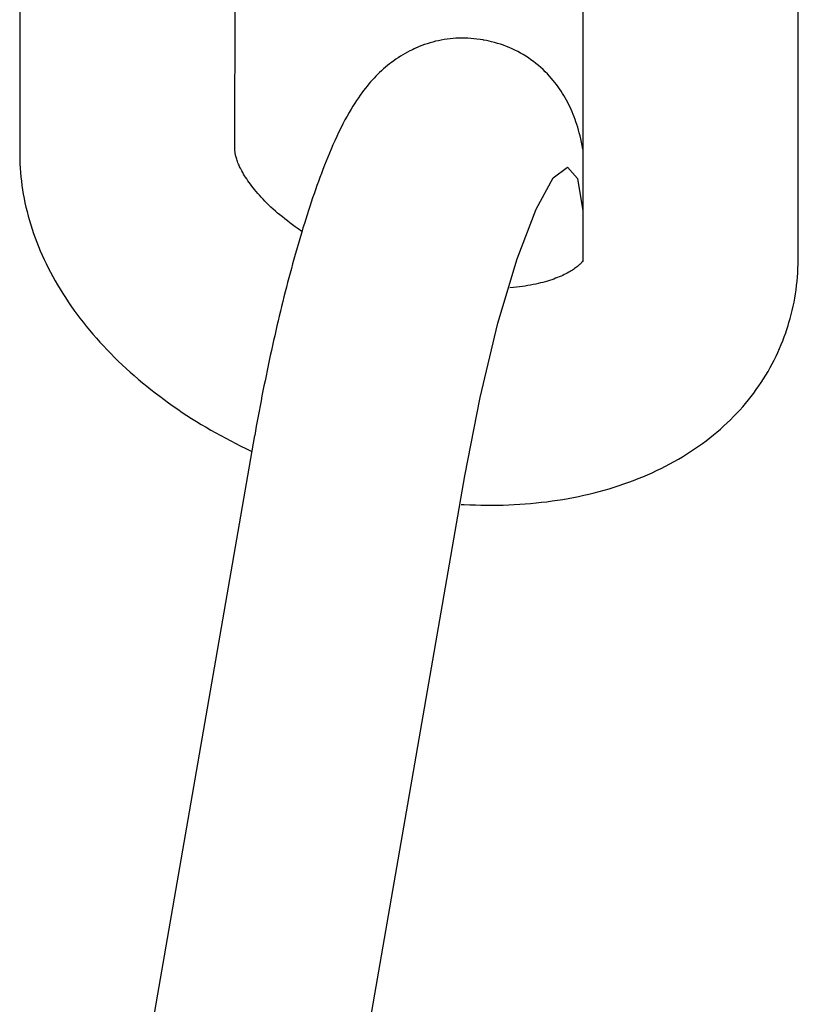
# Model space of a CAD drawing. Extents: x -169 to 6736, y -208 to 3022.
# Tile 173 of 256: x 1709.847 to 1710.273, y 418.513 to 419.051. Entities that reach past the tile are written whole.
import ezdxf

# ---------------------------------------------------------------- set-up
doc = ezdxf.new("R2010")
doc.units = 0
doc.header["$MEASUREMENT"] = 0
doc.layers.add('SPILL-BUCKET', color=1, linetype='CONTINUOUS')

msp = doc.modelspace()

# ---------------------------------------------------------------- linework, layer by layer
at = {"layer": 'SPILL-BUCKET', "color": 1, "linetype": 'Continuous'}
for p, q in [((1709.96489, 418.97939), (1709.96496, 419.14764)), ((1710.15523, 419.14781), (1710.15513, 418.91958)), ((1710.27287, 418.91958), (1710.27297, 419.1494)), ((1709.84719, 419.07244), (1709.84715, 418.9778)), ((1710.08091, 419.04013), (1710.07932, 419.03989)), ((1710.08251, 419.04033), (1710.08091, 419.04013)), ((1710.08413, 419.04049), (1710.08251, 419.04033)), ((1710.08575, 419.0406), (1710.08413, 419.04049)), ((1710.08738, 419.04068), (1710.08575, 419.0406)), ((1710.08901, 419.04071), (1710.08738, 419.04068)), ((1710.09065, 419.04069), (1710.08901, 419.04071)), ((1710.0923, 419.04064), (1710.09065, 419.04069)), ((1710.09395, 419.04053), (1710.0923, 419.04064)), ((1710.0956, 419.04039), (1710.09395, 419.04053)), ((1710.09724, 419.0402), (1710.0956, 419.04039)), ((1710.09889, 419.03997), (1710.09724, 419.0402)), ((1710.10053, 419.03968), (1710.09889, 419.03997)), ((1710.06287, 419.03482), (1710.06192, 419.03437)), ((1710.06405, 419.03535), (1710.06287, 419.03482)), ((1710.06569, 419.03604), (1710.06414, 419.03539)), ((1710.06713, 419.03661), (1710.06569, 419.03604)), ((1710.06859, 419.03715), (1710.06713, 419.03661)), ((1710.07007, 419.03765), (1710.06859, 419.03715)), ((1710.07157, 419.03811), (1710.07007, 419.03765)), ((1710.07309, 419.03854), (1710.07157, 419.03811)), ((1710.07462, 419.03894), (1710.07309, 419.03854)), ((1710.07617, 419.0393), (1710.07462, 419.03894)), ((1710.07774, 419.03961), (1710.07617, 419.0393)), ((1710.07932, 419.03989), (1710.07774, 419.03961)), ((1710.10076, 419.03964), (1710.10053, 419.03968)), ((1710.10098, 419.03959), (1710.10076, 419.03964)), ((1710.10244, 419.03932), (1710.10098, 419.0396)), ((1710.10386, 419.03903), (1710.10244, 419.03931)), ((1710.10526, 419.03871), (1710.10386, 419.03903)), ((1710.10689, 419.03829), (1710.10526, 419.03871)), ((1710.10851, 419.03783), (1710.10689, 419.03829)), ((1710.11012, 419.03732), (1710.10851, 419.03783)), ((1710.11172, 419.03677), (1710.11012, 419.03732)), ((1710.11331, 419.03617), (1710.11172, 419.03677)), ((1710.11488, 419.03553), (1710.11331, 419.03617)), ((1710.11644, 419.03485), (1710.11488, 419.03553)), ((1710.11797, 419.03412), (1710.11644, 419.03485)), ((1710.05409, 419.02995), (1710.05287, 419.02914)), ((1710.05533, 419.03075), (1710.05409, 419.02995)), ((1710.0566, 419.03152), (1710.05533, 419.03075)), ((1710.05789, 419.03226), (1710.0566, 419.03152)), ((1710.05921, 419.03299), (1710.05789, 419.03226)), ((1710.06056, 419.03369), (1710.05921, 419.03299)), ((1710.06099, 419.03391), (1710.06056, 419.03369)), ((1710.06192, 419.03437), (1710.06099, 419.03391)), ((1710.11949, 419.03335), (1710.11797, 419.03412)), ((1710.12099, 419.03253), (1710.11949, 419.03335)), ((1710.12247, 419.03168), (1710.12099, 419.03253)), ((1710.12393, 419.03078), (1710.12247, 419.03168)), ((1710.12536, 419.02985), (1710.12393, 419.03078)), ((1710.12676, 419.02887), (1710.12536, 419.02985)), ((1710.04608, 419.02383), (1710.04502, 419.02287)), ((1710.04715, 419.02476), (1710.04608, 419.02383)), ((1710.04825, 419.02568), (1710.04715, 419.02476)), ((1710.04937, 419.02657), (1710.04825, 419.02568)), ((1710.05052, 419.02745), (1710.04937, 419.02657)), ((1710.05168, 419.0283), (1710.05052, 419.02745)), ((1710.05287, 419.02914), (1710.05168, 419.0283)), ((1710.12814, 419.02786), (1710.12676, 419.02887)), ((1710.12948, 419.02681), (1710.12814, 419.02786)), ((1710.1308, 419.02573), (1710.12948, 419.02681)), ((1710.13209, 419.02462), (1710.1308, 419.02573)), ((1710.13334, 419.02347), (1710.13209, 419.02462)), ((1710.04097, 419.01887), (1710.04001, 419.01782)), ((1710.04197, 419.01991), (1710.04097, 419.01887)), ((1710.04296, 419.02091), (1710.04197, 419.01991)), ((1710.04399, 419.02191), (1710.04296, 419.02091)), ((1710.04502, 419.02287), (1710.04399, 419.02191)), ((1710.13456, 419.0223), (1710.13334, 419.02347)), ((1710.13574, 419.02109), (1710.13456, 419.0223)), ((1710.13688, 419.01987), (1710.13574, 419.02109)), ((1710.13788, 419.01875), (1710.13688, 419.01987)), ((1710.13884, 419.01761), (1710.13788, 419.01875)), ((1710.0362, 419.0133), (1710.03523, 419.01206)), ((1710.03713, 419.01446), (1710.0362, 419.0133)), ((1710.03809, 419.01562), (1710.03713, 419.01446)), ((1710.03903, 419.01672), (1710.03809, 419.01562)), ((1710.04001, 419.01782), (1710.03903, 419.01672)), ((1710.13978, 419.01645), (1710.13884, 419.01761)), ((1710.14068, 419.01529), (1710.13978, 419.01645)), ((1710.14156, 419.0141), (1710.14068, 419.01529)), ((1710.1424, 419.01291), (1710.14156, 419.0141)), ((1710.0324, 419.00814), (1710.0314, 419.00666)), ((1710.03334, 419.00948), (1710.0324, 419.00814)), ((1710.03431, 419.01082), (1710.03334, 419.00948)), ((1710.03523, 419.01206), (1710.03431, 419.01082)), ((1710.14321, 419.0117), (1710.1424, 419.01291)), ((1710.14399, 419.01048), (1710.14321, 419.0117)), ((1710.14475, 419.00925), (1710.14399, 419.01048)), ((1710.14547, 419.00802), (1710.14475, 419.00925)), ((1710.14618, 419.00676), (1710.14547, 419.00802)), ((1710.02939, 419.00353), (1710.02838, 419.00187)), ((1710.03044, 419.00518), (1710.02939, 419.00353)), ((1710.0314, 419.00666), (1710.03044, 419.00518)), ((1710.14685, 419.00551), (1710.14618, 419.00676)), ((1710.1475, 419.00422), (1710.14685, 419.00551)), ((1710.14811, 419.00295), (1710.1475, 419.00422)), ((1710.14872, 419.00164), (1710.14811, 419.00295)), ((1710.02621, 418.99809), (1710.02505, 418.99595)), ((1710.02728, 418.99999), (1710.02621, 418.99809)), ((1710.02838, 419.00187), (1710.02728, 418.99999)), ((1710.14929, 419.00033), (1710.14872, 419.00164)), ((1710.14985, 418.99899), (1710.14929, 419.00033)), ((1710.15037, 418.99765), (1710.14985, 418.99899)), ((1710.1509, 418.99626), (1710.15037, 418.99765)), ((1710.02391, 418.99379), (1710.02274, 418.99149)), ((1710.02505, 418.99595), (1710.02391, 418.99379)), ((1710.15138, 418.99488), (1710.1509, 418.99626)), ((1710.15187, 418.99343), (1710.15138, 418.99488)), ((1710.15232, 418.99198), (1710.15187, 418.99343)), ((1710.15278, 418.99045), (1710.15232, 418.99198)), ((1710.02051, 418.98685), (1710.01944, 418.98452)), ((1710.02159, 418.98914), (1710.02051, 418.98685)), ((1710.02274, 418.99149), (1710.02159, 418.98914)), ((1710.1532, 418.98892), (1710.15278, 418.99045)), ((1710.15363, 418.98728), (1710.1532, 418.98892)), ((1710.15402, 418.98564), (1710.15363, 418.98728)), ((1710.01844, 418.98229), (1710.01745, 418.98001)), ((1710.01944, 418.98452), (1710.01844, 418.98229)), ((1710.15442, 418.98384), (1710.15402, 418.98564)), ((1710.15479, 418.98205), (1710.15442, 418.98384)), ((1710.15518, 418.98), (1710.15479, 418.98205)), ((1709.84715, 418.9778), (1709.84715, 418.9777)), ((1709.84715, 418.9777), (1709.84715, 418.9776)), ((1709.84715, 418.9776), (1709.84716, 418.97593)), ((1709.84716, 418.97593), (1709.8472, 418.97425)), ((1709.96489, 418.97916), (1709.96489, 418.97939)), ((1709.9649, 418.97891), (1709.96489, 418.97916)), ((1709.96492, 418.9786), (1709.9649, 418.97891)), ((1709.96496, 418.97826), (1709.96492, 418.9786)), ((1709.965, 418.97789), (1709.96496, 418.97826)), ((1709.96507, 418.97749), (1709.965, 418.97789)), ((1709.96514, 418.97706), (1709.96507, 418.97749)), ((1709.96524, 418.9766), (1709.96514, 418.97706)), ((1709.96536, 418.97611), (1709.96524, 418.9766)), ((1709.96549, 418.97559), (1709.96536, 418.97611)), ((1709.96565, 418.97504), (1709.96549, 418.97559)), ((1710.01559, 418.97557), (1710.01471, 418.97338)), ((1710.01652, 418.97781), (1710.01559, 418.97557)), ((1710.01745, 418.98001), (1710.01652, 418.97781)), ((1709.8472, 418.97425), (1709.84728, 418.9719)), ((1709.84728, 418.9719), (1709.84741, 418.96954)), ((1709.96583, 418.97447), (1709.96565, 418.97504)), ((1709.96603, 418.97386), (1709.96583, 418.97447)), ((1709.96626, 418.97322), (1709.96603, 418.97386)), ((1709.96652, 418.97256), (1709.96626, 418.97322)), ((1709.9668, 418.97188), (1709.96652, 418.97256)), ((1709.96711, 418.97116), (1709.9668, 418.97188)), ((1709.96745, 418.97042), (1709.96711, 418.97116)), ((1709.96782, 418.96966), (1709.96745, 418.97042)), ((1710.01383, 418.97116), (1710.01298, 418.96897)), ((1710.01471, 418.97338), (1710.01383, 418.97116)), ((1710.13894, 418.96439), (1710.14671, 418.97008)), ((1710.14671, 418.97008), (1710.15226, 418.96391)), ((1709.84741, 418.96954), (1709.84758, 418.96718)), ((1709.84758, 418.96718), (1709.8478, 418.96482)), ((1709.8478, 418.96482), (1709.84806, 418.96245)), ((1709.96822, 418.96887), (1709.96782, 418.96966)), ((1709.96865, 418.96806), (1709.96822, 418.96887)), ((1709.96911, 418.96723), (1709.96865, 418.96806)), ((1709.96961, 418.96637), (1709.96911, 418.96723)), ((1709.97014, 418.9655), (1709.96961, 418.96637)), ((1709.9707, 418.9646), (1709.97014, 418.9655)), ((1709.9713, 418.96369), (1709.9707, 418.9646)), ((1710.01214, 418.96675), (1710.01132, 418.96455)), ((1710.01298, 418.96897), (1710.01214, 418.96675)), ((1709.84806, 418.96245), (1709.84837, 418.96009)), ((1709.84837, 418.96009), (1709.84872, 418.95772)), ((1709.97193, 418.96275), (1709.9713, 418.96369)), ((1709.9726, 418.9618), (1709.97193, 418.96275)), ((1709.97331, 418.96084), (1709.9726, 418.9618)), ((1709.97405, 418.95986), (1709.97331, 418.96084)), ((1709.97482, 418.95886), (1709.97405, 418.95986)), ((1710.0097, 418.96009), (1710.0089, 418.95784)), ((1710.0105, 418.96231), (1710.0097, 418.96009)), ((1710.01132, 418.96455), (1710.0105, 418.96231)), ((1710.12952, 418.94728), (1710.13894, 418.96439)), ((1710.15226, 418.96391), (1710.15514, 418.94636)), ((1709.84872, 418.95772), (1709.84912, 418.95535)), ((1709.84912, 418.95535), (1709.84956, 418.95297)), ((1709.97563, 418.95786), (1709.97482, 418.95886)), ((1709.97648, 418.95684), (1709.97563, 418.95786)), ((1709.97736, 418.95581), (1709.97648, 418.95684)), ((1709.97829, 418.95477), (1709.97736, 418.95581)), ((1709.97924, 418.95372), (1709.97829, 418.95477)), ((1710.00812, 418.95558), (1710.00734, 418.95331)), ((1710.0089, 418.95784), (1710.00812, 418.95558)), ((1709.84956, 418.95297), (1709.85005, 418.9506)), ((1709.85005, 418.9506), (1709.85058, 418.94822)), ((1709.98024, 418.95266), (1709.97924, 418.95372)), ((1709.98127, 418.95159), (1709.98024, 418.95266)), ((1709.98234, 418.95052), (1709.98127, 418.95159)), ((1709.98344, 418.94944), (1709.98234, 418.95052)), ((1709.98458, 418.94836), (1709.98344, 418.94944)), ((1710.00581, 418.94872), (1710.00506, 418.94641)), ((1710.00657, 418.95103), (1710.00581, 418.94872)), ((1710.00734, 418.95331), (1710.00657, 418.95103)), ((1709.85058, 418.94822), (1709.85116, 418.94585)), ((1709.85116, 418.94585), (1709.85178, 418.94346)), ((1709.85178, 418.94346), (1709.85245, 418.94109)), ((1709.98575, 418.94728), (1709.98458, 418.94836)), ((1709.98696, 418.94619), (1709.98575, 418.94728)), ((1709.98821, 418.9451), (1709.98696, 418.94619)), ((1709.98949, 418.94401), (1709.98821, 418.9451)), ((1709.9908, 418.94292), (1709.98949, 418.94401)), ((1710.00431, 418.94407), (1710.00356, 418.94173)), ((1710.00506, 418.94641), (1710.00431, 418.94407)), ((1710.11918, 418.92006), (1710.12952, 418.94728)), ((1709.85245, 418.94109), (1709.85316, 418.93871)), ((1709.85316, 418.93871), (1709.85391, 418.93634)), ((1709.99215, 418.94183), (1709.9908, 418.94292)), ((1709.99353, 418.94074), (1709.99215, 418.94183)), ((1709.99494, 418.93966), (1709.99353, 418.94074)), ((1709.99639, 418.93858), (1709.99494, 418.93966)), ((1709.99787, 418.93751), (1709.99639, 418.93858)), ((1710.00283, 418.93936), (1710.00209, 418.93698)), ((1710.00356, 418.94173), (1710.00283, 418.93936)), ((1709.85391, 418.93634), (1709.85472, 418.93396)), ((1709.85472, 418.93396), (1709.85557, 418.93159)), ((1709.99938, 418.93644), (1709.99787, 418.93751)), ((1710.00149, 418.93499), (1709.99938, 418.93644)), ((1710.00137, 418.93458), (1710.00065, 418.93217)), ((1710.00209, 418.93698), (1710.00137, 418.93458)), ((1709.85557, 418.93159), (1709.85646, 418.92922)), ((1709.85646, 418.92922), (1709.8574, 418.92685)), ((1709.99921, 418.92729), (1709.99851, 418.92482)), ((1709.99993, 418.92973), (1709.99921, 418.92729)), ((1710.00065, 418.93217), (1709.99993, 418.92973)), ((1709.8574, 418.92685), (1709.85838, 418.92449)), ((1709.85838, 418.92449), (1709.85941, 418.92213)), ((1709.85941, 418.92213), (1709.86048, 418.91977)), ((1709.9978, 418.92234), (1709.99711, 418.91984)), ((1709.99851, 418.92482), (1709.9978, 418.92234)), ((1709.86048, 418.91977), (1709.8616, 418.91743)), ((1709.8616, 418.91743), (1709.86276, 418.91508)), ((1709.99641, 418.91733), (1709.99572, 418.9148)), ((1709.99711, 418.91984), (1709.99641, 418.91733)), ((1710.10871, 418.8848), (1710.11918, 418.92006)), ((1710.15256, 418.91619), (1710.15214, 418.91583)), ((1710.15296, 418.91654), (1710.15256, 418.91619)), ((1710.15332, 418.91688), (1710.15296, 418.91654)), ((1710.15365, 418.9172), (1710.15332, 418.91688)), ((1710.15394, 418.91751), (1710.15365, 418.9172)), ((1710.15418, 418.91777), (1710.15394, 418.91751)), ((1710.15439, 418.91802), (1710.15418, 418.91777)), ((1710.15458, 418.91825), (1710.15439, 418.91802)), ((1710.15474, 418.91846), (1710.15458, 418.91825)), ((1710.15488, 418.91866), (1710.15474, 418.91846)), ((1710.155, 418.91884), (1710.15488, 418.91866)), ((1710.155, 418.91846), (1710.15499, 418.91843)), ((1710.15512, 418.91903), (1710.155, 418.91884)), ((1710.15502, 418.9185), (1710.155, 418.91846)), ((1710.15504, 418.9186), (1710.15502, 418.9185)), ((1710.15507, 418.91871), (1710.15504, 418.9186)), ((1710.15509, 418.91884), (1710.15507, 418.91871)), ((1710.1551, 418.91899), (1710.15509, 418.91884)), ((1710.15512, 418.91917), (1710.1551, 418.91899)), ((1710.15513, 418.91939), (1710.15512, 418.91917)), ((1710.15513, 418.91958), (1710.15513, 418.91948)), ((1710.15513, 418.91948), (1710.15513, 418.91939)), ((1710.27277, 418.91473), (1710.27284, 418.91706)), ((1710.27284, 418.91706), (1710.27286, 418.91832)), ((1710.27286, 418.91832), (1710.27287, 418.91958)), ((1709.86276, 418.91508), (1709.86397, 418.91274)), ((1709.86397, 418.91274), (1709.86522, 418.91041)), ((1709.99504, 418.91226), (1709.99436, 418.9097)), ((1709.99572, 418.9148), (1709.99504, 418.91226)), ((1710.14413, 418.91103), (1710.14322, 418.91062)), ((1710.145, 418.91144), (1710.14413, 418.91103)), ((1710.14584, 418.91185), (1710.145, 418.91144)), ((1710.14664, 418.91226), (1710.14584, 418.91185)), ((1710.1474, 418.91268), (1710.14664, 418.91226)), ((1710.14812, 418.91309), (1710.1474, 418.91268)), ((1710.14881, 418.9135), (1710.14812, 418.91309)), ((1710.14945, 418.9139), (1710.14881, 418.9135)), ((1710.15006, 418.9143), (1710.14945, 418.9139)), ((1710.15063, 418.91469), (1710.15006, 418.9143)), ((1710.15117, 418.91508), (1710.15063, 418.91469)), ((1710.15167, 418.91546), (1710.15117, 418.91508)), ((1710.15214, 418.91583), (1710.15167, 418.91546)), ((1710.27249, 418.91009), (1710.27265, 418.9124)), ((1710.27265, 418.9124), (1710.27277, 418.91473)), ((1709.86522, 418.91041), (1709.86651, 418.90809)), ((1709.86651, 418.90809), (1709.86786, 418.90577)), ((1709.86786, 418.90577), (1709.86924, 418.90347)), ((1709.99369, 418.90714), (1709.99301, 418.90455)), ((1709.99436, 418.9097), (1709.99369, 418.90714)), ((1710.12505, 418.9054), (1710.12356, 418.90515)), ((1710.12651, 418.90566), (1710.12505, 418.9054)), ((1710.12794, 418.90594), (1710.12651, 418.90566)), ((1710.12933, 418.90624), (1710.12794, 418.90594)), ((1710.13069, 418.90654), (1710.12933, 418.90624)), ((1710.13201, 418.90686), (1710.13069, 418.90654)), ((1710.13329, 418.9072), (1710.13201, 418.90686)), ((1710.13455, 418.90754), (1710.13329, 418.9072)), ((1710.13576, 418.9079), (1710.13455, 418.90754)), ((1710.13694, 418.90826), (1710.13576, 418.9079)), ((1710.13808, 418.90864), (1710.13694, 418.90826)), ((1710.13918, 418.90902), (1710.13808, 418.90864)), ((1710.14025, 418.90941), (1710.13918, 418.90902)), ((1710.14128, 418.90981), (1710.14025, 418.90941)), ((1710.14227, 418.91021), (1710.14128, 418.90981)), ((1710.14322, 418.91062), (1710.14227, 418.91021)), ((1710.27175, 418.90318), (1710.27204, 418.90548)), ((1710.27204, 418.90548), (1710.27229, 418.90777)), ((1710.27229, 418.90777), (1710.27249, 418.91009)), ((1709.86924, 418.90347), (1709.87067, 418.90116)), ((1709.87067, 418.90116), (1709.87213, 418.89888)), ((1709.99235, 418.90195), (1709.99169, 418.89934)), ((1709.99301, 418.90455), (1709.99235, 418.90195)), ((1710.11728, 418.90433), (1710.11522, 418.90413)), ((1710.1189, 418.9045), (1710.11728, 418.90433)), ((1710.12048, 418.9047), (1710.1189, 418.9045)), ((1710.12204, 418.90492), (1710.12048, 418.9047)), ((1710.12356, 418.90515), (1710.12204, 418.90492)), ((1710.27104, 418.89862), (1710.27142, 418.90089)), ((1710.27142, 418.90089), (1710.27175, 418.90318)), ((1709.87213, 418.89888), (1709.87365, 418.8966)), ((1709.87365, 418.8966), (1709.8752, 418.89434)), ((1709.99103, 418.89672), (1709.99038, 418.89408)), ((1709.99169, 418.89934), (1709.99103, 418.89672)), ((1710.27015, 418.89409), (1710.27062, 418.89635)), ((1710.27062, 418.89635), (1710.27104, 418.89862)), ((1709.8752, 418.89434), (1709.8768, 418.89208)), ((1709.8768, 418.89208), (1709.87843, 418.88984)), ((1709.87843, 418.88984), (1709.88011, 418.88761)), ((1709.98974, 418.89143), (1709.9891, 418.88877)), ((1709.99038, 418.89408), (1709.98974, 418.89143)), ((1710.26849, 418.88737), (1710.26908, 418.8896)), ((1710.26908, 418.8896), (1710.26964, 418.89184)), ((1710.26964, 418.89184), (1710.27015, 418.89409)), ((1709.88011, 418.88761), (1709.88183, 418.8854)), ((1709.88183, 418.8854), (1709.88359, 418.8832)), ((1709.98847, 418.8861), (1709.98784, 418.88342)), ((1709.9891, 418.88877), (1709.98847, 418.8861)), ((1710.09891, 418.84421), (1710.10871, 418.8848)), ((1710.26734, 418.88358), (1710.26784, 418.88516)), ((1710.26784, 418.88516), (1710.26849, 418.88737)), ((1709.88359, 418.8832), (1709.88538, 418.88102)), ((1709.88538, 418.88102), (1709.88722, 418.87885)), ((1709.88722, 418.87885), (1709.88909, 418.8767)), ((1709.98721, 418.88073), (1709.9866, 418.87804)), ((1709.98784, 418.88342), (1709.98721, 418.88073)), ((1710.2653, 418.87747), (1710.26607, 418.87965)), ((1710.26607, 418.87965), (1710.26645, 418.88081)), ((1710.26645, 418.88081), (1710.26682, 418.88197)), ((1710.26682, 418.88197), (1710.26734, 418.88358)), ((1709.88909, 418.8767), (1709.89101, 418.87456)), ((1709.89101, 418.87456), (1709.89295, 418.87245)), ((1709.98598, 418.87533), (1709.98538, 418.87261)), ((1709.9866, 418.87804), (1709.98598, 418.87533)), ((1710.26273, 418.87102), (1710.26363, 418.87315)), ((1710.26363, 418.87315), (1710.26449, 418.8753)), ((1710.26449, 418.8753), (1710.2653, 418.87747)), ((1709.89295, 418.87245), (1709.89494, 418.87035)), ((1709.89494, 418.87035), (1709.89696, 418.86827)), ((1709.89696, 418.86827), (1709.89901, 418.8662)), ((1709.98478, 418.86989), (1709.98419, 418.86716)), ((1709.98538, 418.87261), (1709.98478, 418.86989)), ((1710.2608, 418.86679), (1710.26178, 418.8689)), ((1710.26178, 418.8689), (1710.26273, 418.87102)), ((1709.89901, 418.8662), (1709.9011, 418.86416)), ((1709.9011, 418.86416), (1709.90322, 418.86214)), ((1709.9836, 418.86442), (1709.98302, 418.86168)), ((1709.98419, 418.86716), (1709.9836, 418.86442)), ((1710.25758, 418.86058), (1710.25869, 418.86263)), ((1710.25869, 418.86263), (1710.25977, 418.8647)), ((1710.25977, 418.8647), (1710.2608, 418.86679)), ((1709.90322, 418.86214), (1709.90538, 418.86014)), ((1709.90538, 418.86014), (1709.90757, 418.85816)), ((1709.90757, 418.85816), (1709.90978, 418.8562)), ((1709.98244, 418.85894), (1709.98187, 418.85618)), ((1709.98302, 418.86168), (1709.98244, 418.85894)), ((1710.25522, 418.85652), (1710.25642, 418.85854)), ((1710.25642, 418.85854), (1710.25758, 418.86058)), ((1709.90978, 418.8562), (1709.91203, 418.85426)), ((1709.91203, 418.85426), (1709.91431, 418.85235)), ((1709.91431, 418.85235), (1709.91662, 418.85045)), ((1709.98131, 418.85343), (1709.98075, 418.85067)), ((1709.98187, 418.85618), (1709.98131, 418.85343)), ((1710.25137, 418.85057), (1710.25269, 418.85253)), ((1710.25269, 418.85253), (1710.25398, 418.85452)), ((1710.25398, 418.85452), (1710.25522, 418.85652)), ((1709.91662, 418.85045), (1709.91896, 418.84858)), ((1709.91896, 418.84858), (1709.92133, 418.84673)), ((1709.92133, 418.84673), (1709.92372, 418.84491)), ((1709.98021, 418.84791), (1709.97966, 418.84514)), ((1709.98075, 418.85067), (1709.98021, 418.84791)), ((1710.24714, 418.8448), (1710.24859, 418.84671)), ((1710.24859, 418.84671), (1710.25, 418.84863)), ((1710.25, 418.84863), (1710.25137, 418.85057)), ((1709.92372, 418.84491), (1709.92614, 418.84311)), ((1709.92614, 418.84311), (1709.92859, 418.84133)), ((1709.92859, 418.84133), (1709.93106, 418.83958)), ((1709.97913, 418.84238), (1709.9786, 418.83961)), ((1709.97966, 418.84514), (1709.97913, 418.84238)), ((1710.09053, 418.80138), (1710.09891, 418.84421)), ((1710.24254, 418.83923), (1710.24411, 418.84106)), ((1710.24411, 418.84106), (1710.24565, 418.84292)), ((1710.24565, 418.84292), (1710.24714, 418.8448)), ((1709.93106, 418.83958), (1709.93356, 418.83785)), ((1709.93356, 418.83785), (1709.93609, 418.83614)), ((1709.93609, 418.83614), (1709.93863, 418.83446)), ((1709.97808, 418.83684), (1709.97757, 418.83407)), ((1709.9786, 418.83961), (1709.97808, 418.83684)), ((1710.23756, 418.83385), (1710.23926, 418.83562)), ((1710.23926, 418.83562), (1710.24092, 418.83741)), ((1710.24092, 418.83741), (1710.24254, 418.83923)), ((1709.93863, 418.83446), (1709.9412, 418.83281)), ((1709.9412, 418.83281), (1709.9438, 418.83118)), ((1709.9438, 418.83118), (1709.94641, 418.82958)), ((1709.97706, 418.8313), (1709.97656, 418.82854)), ((1709.97757, 418.83407), (1709.97706, 418.8313)), ((1710.23222, 418.8287), (1710.23404, 418.83039)), ((1710.23404, 418.83039), (1710.23582, 418.83211)), ((1710.23582, 418.83211), (1710.23756, 418.83385)), ((1709.94641, 418.82958), (1709.94905, 418.82799)), ((1709.94905, 418.82799), (1709.95171, 418.82644)), ((1709.95171, 418.82644), (1709.95439, 418.82492)), ((1709.95439, 418.82492), (1709.95709, 418.82342)), ((1709.97612, 418.82601), (1709.97567, 418.82348)), ((1709.97656, 418.82854), (1709.97612, 418.82601)), ((1710.22652, 418.82378), (1710.22846, 418.82539)), ((1710.22846, 418.82539), (1710.23036, 418.82703)), ((1710.23036, 418.82703), (1710.23222, 418.8287)), ((1709.91452, 418.4714), (1709.97567, 418.82348)), ((1709.95709, 418.82342), (1709.95981, 418.82194)), ((1709.95981, 418.82194), (1709.96255, 418.8205)), ((1709.96255, 418.8205), (1709.96531, 418.81908)), ((1710.22048, 418.81911), (1710.22253, 418.82063)), ((1710.22253, 418.82063), (1710.22455, 418.82219)), ((1710.22455, 418.82219), (1710.22652, 418.82378)), ((1709.96531, 418.81908), (1709.96808, 418.81768)), ((1709.96808, 418.81768), (1709.97087, 418.81631)), ((1709.97087, 418.81631), (1709.97416, 418.81476)), ((1710.21189, 418.81329), (1710.21409, 418.81469)), ((1710.21409, 418.81469), (1710.21626, 418.81614)), ((1710.21626, 418.81614), (1710.21838, 418.81761)), ((1710.21838, 418.81761), (1710.22048, 418.81911)), ((1710.20272, 418.80796), (1710.20506, 418.80924)), ((1710.20506, 418.80924), (1710.20737, 418.81056)), ((1710.20737, 418.81056), (1710.20965, 418.8119)), ((1710.20965, 418.8119), (1710.21189, 418.81329)), ((1710.19052, 418.80204), (1710.19303, 418.80316)), ((1710.19303, 418.80316), (1710.1955, 418.80431)), ((1710.1955, 418.80431), (1710.19794, 418.80549)), ((1710.19794, 418.80549), (1710.20035, 418.80671)), ((1710.20035, 418.80671), (1710.20272, 418.80796)), ((1710.02937, 418.44929), (1710.09053, 418.80138)), ((1710.17759, 418.797), (1710.18023, 418.79793)), ((1710.18023, 418.79793), (1710.18285, 418.79891)), ((1710.18285, 418.79891), (1710.18543, 418.79992)), ((1710.18543, 418.79992), (1710.188, 418.80096)), ((1710.188, 418.80096), (1710.19052, 418.80204)), ((1710.16124, 418.79213), (1710.16402, 418.79285)), ((1710.16402, 418.79285), (1710.16678, 418.79361)), ((1710.16678, 418.79361), (1710.16952, 418.7944)), ((1710.16952, 418.7944), (1710.17223, 418.79523)), ((1710.17223, 418.79523), (1710.17492, 418.7961)), ((1710.17492, 418.7961), (1710.17759, 418.797)), ((1710.13248, 418.78696), (1710.13542, 418.78731)), ((1710.13542, 418.78731), (1710.13835, 418.7877)), ((1710.13835, 418.7877), (1710.14127, 418.78812)), ((1710.14127, 418.78812), (1710.14417, 418.78859)), ((1710.14417, 418.78859), (1710.14706, 418.78909)), ((1710.14706, 418.78909), (1710.14993, 418.78962)), ((1710.14993, 418.78962), (1710.15279, 418.79019)), ((1710.15279, 418.79019), (1710.15563, 418.7908)), ((1710.15563, 418.7908), (1710.15844, 418.79145)), ((1710.15844, 418.79145), (1710.16124, 418.79213)), ((1710.08854, 418.78584), (1710.09028, 418.78575)), ((1710.09028, 418.78575), (1710.09333, 418.78561)), ((1710.09333, 418.78561), (1710.09638, 418.7855)), ((1710.09638, 418.7855), (1710.09943, 418.78543)), ((1710.09943, 418.78543), (1710.10248, 418.78539)), ((1710.10248, 418.78539), (1710.10551, 418.78539)), ((1710.10551, 418.78539), (1710.10854, 418.78542)), ((1710.10854, 418.78542), (1710.11157, 418.78549)), ((1710.11157, 418.78549), (1710.11458, 418.78559)), ((1710.11458, 418.78559), (1710.11759, 418.78573)), ((1710.11759, 418.78573), (1710.12059, 418.78591)), ((1710.12059, 418.78591), (1710.12358, 418.78611)), ((1710.12358, 418.78611), (1710.12655, 418.78636)), ((1710.12655, 418.78636), (1710.12952, 418.78664)), ((1710.12952, 418.78664), (1710.13248, 418.78696))]:
    msp.add_line(p, q, dxfattribs=at)

doc.saveas('drawing.dxf')
